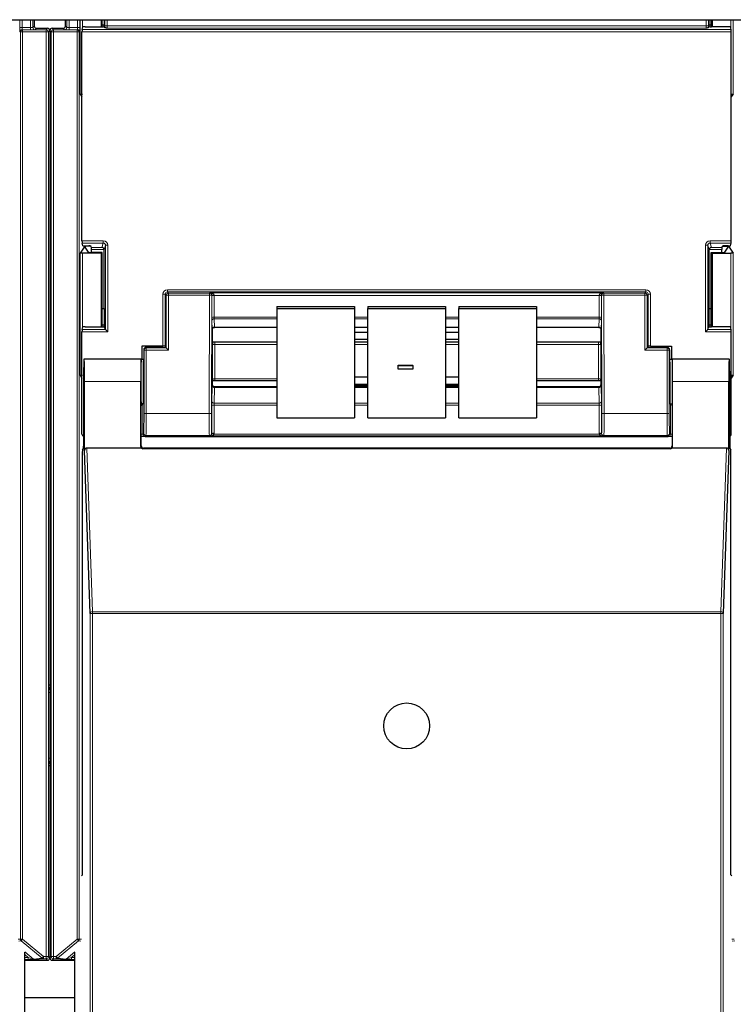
# Model space of a CAD drawing. Header units: millimetres. Extents: x 5 to 418, y 2 to 292.
# Tile 14 of 90: x 114 to 124, y 120 to 135. Entities that reach past the tile are written whole.
import ezdxf

# ---------------------------------------------------------------- set-up
doc = ezdxf.new("R2010")
doc.units = ezdxf.units.MM

msp = doc.modelspace()

# ---------------------------------------------------------------- linework, layer by layer
at = {"color": 7, "linetype": 'Continuous', "lineweight": 25}
for p, q in [((60.413, 135.1737), (138.2464, 135.1737)), ((113.9512, 135.1737), (113.9512, 135.0777)), ((114.4195, 135.0777), (114.4195, 135.1737)), ((114.9577, 135.1737), (114.9577, 135.0674)), ((114.9687, 135.0674), (114.9687, 135.1737)), ((114.9989, 135.1737), (114.9986, 135.0933)), ((124.0835, 135.0933), (124.0833, 135.1737)), ((124.1135, 135.0674), (124.1135, 135.1737)), ((124.1244, 135.1737), (124.1244, 135.0674)), ((113.9845, 135.0444), (114.1512, 135.0444)), ((114.1845, 135.011), (114.1845, 125.2046)), ((114.1862, 135.011), (114.1862, 125.2215)), ((114.2195, 135.0444), (114.3862, 135.0444)), ((114.6682, 131.8566), (114.6682, 134.9921)), ((114.6687, 135.0254), (114.6822, 135.0657)), ((114.7155, 135.0674), (114.9667, 135.0674)), ((114.9986, 135.0933), (114.9687, 135.0933)), ((114.9986, 135.0933), (115.0033, 135.0792)), ((115, 135.0692), (115.0033, 135.0792)), ((115.0126, 135.0513), (115.0033, 135.0792)), ((124.0695, 135.0513), (124.0788, 135.0792)), ((124.0835, 135.0933), (124.0788, 135.0792)), ((124.0822, 135.0692), (124.0788, 135.0792)), ((124.1135, 135.0933), (124.0835, 135.0933)), ((124.3667, 135.0674), (124.1155, 135.0674)), ((124.4134, 135.0254), (124.4, 135.0657)), ((124.414, 131.8566), (124.414, 134.9921)), ((114.6403, 134.0579), (114.6682, 134.016)), ((124.4419, 134.0579), (124.414, 134.016)), ((114.6984, 131.7601), (114.6403, 131.6729)), ((114.6822, 131.783), (114.6687, 131.8233)), ((114.7155, 131.7813), (114.7688, 131.7813)), ((114.7165, 131.7754), (114.7165, 131.7609)), ((114.7668, 131.6855), (114.7165, 131.7609)), ((114.8034, 131.7756), (114.7318, 131.7756)), ((114.8088, 131.7593), (114.8021, 131.7796)), ((114.8094, 131.6846), (114.8094, 131.7261)), ((114.9994, 130.841), (114.9994, 131.7243)), ((124.0827, 130.841), (124.0827, 131.7243)), ((124.2728, 131.6846), (124.2728, 131.7261)), ((124.2733, 131.7593), (124.28, 131.7796)), ((124.2787, 131.7756), (124.3504, 131.7756)), ((124.3667, 131.7813), (124.3134, 131.7813)), ((124.3153, 131.6855), (124.3656, 131.7609)), ((124.3656, 131.7609), (124.3656, 131.7754)), ((124.3837, 131.7601), (124.4419, 131.6729)), ((124.4, 131.783), (124.4134, 131.8233)), ((114.9577, 131.6737), (114.6736, 131.6737)), ((114.9687, 131.6846), (114.8001, 131.6846)), ((114.9687, 131.6846), (114.9577, 131.6737)), ((114.9577, 131.6737), (114.9577, 130.5674)), ((114.9687, 130.5674), (114.9687, 131.6846)), ((124.1135, 131.6846), (124.1244, 131.6737)), ((124.1135, 131.6846), (124.282, 131.6846)), ((124.1135, 130.5674), (124.1135, 131.6846)), ((124.1244, 131.6737), (124.4086, 131.6737)), ((124.1244, 131.6737), (124.1244, 130.5674)), ((114.9687, 130.841), (114.9994, 130.841)), ((114.9994, 130.841), (114.9986, 130.5933)), ((117.5911, 130.8733), (118.7577, 130.8733)), ((117.5911, 130.8733), (117.5911, 130.8444)), ((117.5911, 130.8444), (118.7577, 130.8444)), ((117.5911, 130.8444), (117.5911, 129.203)), ((118.7577, 130.8733), (118.7577, 130.8444)), ((118.7577, 130.8444), (118.7577, 129.203)), ((118.9577, 130.8733), (120.1244, 130.8733)), ((118.9577, 130.8733), (118.9577, 130.8444)), ((118.9577, 130.8444), (120.1244, 130.8444)), ((118.9577, 129.203), (118.9577, 130.8444)), ((120.1244, 130.8733), (120.1244, 130.8444)), ((120.1244, 130.8444), (120.1244, 129.203)), ((120.3244, 130.8733), (121.4911, 130.8733)), ((120.3244, 130.8733), (120.3244, 130.8444)), ((120.3244, 130.8444), (121.4911, 130.8444)), ((120.3244, 129.203), (120.3244, 130.8444)), ((121.4911, 130.8733), (121.4911, 130.8444)), ((121.4911, 130.8444), (121.4911, 129.203)), ((124.0835, 130.5933), (124.0827, 130.841)), ((124.0827, 130.841), (124.1135, 130.841)), ((114.6687, 130.5254), (114.6822, 130.5657)), ((114.7155, 130.5674), (114.9667, 130.5674)), ((114.9986, 130.5933), (114.9687, 130.5933)), ((114.9986, 130.5933), (115.0033, 130.5792)), ((115, 130.5692), (115.0033, 130.5792)), ((115.0212, 130.5255), (115.0033, 130.5792)), ((116.6575, 130.5602), (117.5911, 130.5602)), ((118.7577, 130.5602), (118.9577, 130.5602)), ((118.9577, 130.5585), (118.7577, 130.5585)), ((120.1244, 130.5602), (120.3244, 130.5602)), ((120.3244, 130.5585), (120.1244, 130.5585)), ((121.4911, 130.5602), (122.4247, 130.5602)), ((124.0609, 130.5255), (124.0788, 130.5792)), ((124.0835, 130.5933), (124.0788, 130.5792)), ((124.0822, 130.5692), (124.0788, 130.5792)), ((124.1135, 130.5933), (124.0835, 130.5933)), ((124.3667, 130.5674), (124.1155, 130.5674)), ((124.4134, 130.5254), (124.4, 130.5657)), ((114.6682, 128.9577), (114.6682, 130.4921)), ((115.0213, 130.5254), (115.0546, 130.4921)), ((116.6244, 130.5284), (116.6244, 130.3445)), ((116.6244, 130.5284), (116.6244, 130.5284)), ((118.9577, 130.4825), (118.7577, 130.4825)), ((120.3244, 130.4825), (120.1244, 130.4825)), ((122.4577, 130.5284), (122.4577, 130.3445)), ((124.0276, 130.4921), (124.0609, 130.5254)), ((124.414, 128.9577), (124.414, 130.4921)), ((115.5644, 130.276), (115.5644, 130.0824)), ((115.8833, 130.276), (115.5644, 130.276)), ((115.8836, 130.2577), (115.6283, 130.2577)), ((115.9166, 130.2752), (115.9234, 130.265)), ((115.9169, 130.2583), (115.9234, 130.2626)), ((115.9234, 130.265), (115.9234, 130.2626)), ((115.933, 130.253), (115.9234, 130.2626)), ((115.9663, 130.2197), (115.933, 130.253)), ((116.6276, 130.3413), (116.6244, 130.3445)), ((116.6621, 130.3403), (117.5911, 130.3403)), ((118.7577, 130.38), (118.9577, 130.38)), ((118.7577, 130.3403), (118.9577, 130.3403)), ((120.1244, 130.38), (120.3244, 130.38)), ((120.1244, 130.3403), (120.3244, 130.3403)), ((121.4911, 130.3403), (122.4201, 130.3403)), ((122.4545, 130.3413), (122.4577, 130.3445)), ((123.1159, 130.2197), (123.1492, 130.253)), ((123.1492, 130.253), (123.1587, 130.2626)), ((123.1655, 130.2752), (123.1587, 130.265)), ((123.1587, 130.265), (123.1587, 130.2626)), ((123.1652, 130.2583), (123.1587, 130.2626)), ((123.1985, 130.2577), (123.4539, 130.2577)), ((123.1988, 130.276), (123.5177, 130.276)), ((123.5177, 130.276), (123.5177, 130.0824)), ((115.595, 130.2244), (115.595, 129.7491)), ((123.4872, 130.2244), (123.4872, 129.7491)), ((114.7002, 130.0802), (114.698, 130.0824)), ((115.5577, 130.0824), (114.698, 130.0824)), ((115.5548, 130.0824), (114.7009, 130.0824)), ((115.5551, 130.0821), (115.5575, 130.0802)), ((115.5577, 130.0824), (115.595, 130.0824)), ((119.4115, 129.9901), (119.6359, 129.9901)), ((119.4115, 129.9899), (119.4115, 129.9901)), ((119.4115, 129.9899), (119.6359, 129.9899)), ((119.4115, 129.9309), (119.4115, 129.9899)), ((119.6359, 129.9899), (119.6359, 129.9901)), ((119.6359, 129.9899), (119.6359, 129.9309)), ((123.4872, 130.0824), (123.5244, 130.0824)), ((124.3842, 130.0824), (123.5244, 130.0824)), ((123.5246, 130.0802), (123.5271, 130.0821)), ((124.3813, 130.0824), (123.5273, 130.0824)), ((124.3819, 130.0802), (124.3842, 130.0824)), ((114.6403, 129.8412), (114.6682, 129.7993)), ((118.9577, 129.8121), (118.7577, 129.8121)), ((119.6359, 129.9309), (119.4115, 129.9309)), ((120.3244, 129.8121), (120.1244, 129.8121)), ((124.4419, 129.8412), (124.414, 129.7993)), ((114.6922, 129.7491), (114.6922, 128.776)), ((114.7067, 128.712), (114.7067, 129.7491)), ((115.549, 128.7737), (115.549, 129.7491)), ((116.6274, 129.7572), (116.6244, 129.7542)), ((116.6244, 129.7542), (116.6244, 129.6994)), ((116.6244, 129.6994), (116.6244, 129.6994)), ((117.5911, 129.6667), (116.6576, 129.6667)), ((117.5911, 129.7582), (116.6616, 129.7582)), ((118.7577, 129.7096), (118.9577, 129.7096)), ((118.7577, 129.6915), (118.9577, 129.6915)), ((118.9577, 129.6667), (118.7577, 129.6667)), ((120.1244, 129.7096), (120.3244, 129.7096)), ((120.1244, 129.6915), (120.3244, 129.6915)), ((120.3244, 129.6667), (120.1244, 129.6667)), ((122.4205, 129.7582), (121.4911, 129.7582)), ((122.4246, 129.6667), (121.4911, 129.6667)), ((122.4547, 129.7572), (122.4577, 129.7542)), ((122.4577, 129.7542), (122.4577, 129.6994)), ((122.4577, 129.6994), (122.4577, 129.6994)), ((123.5331, 128.7737), (123.5331, 129.7491)), ((124.3754, 128.712), (124.3754, 129.7491)), ((124.39, 129.7491), (124.39, 128.776)), ((115.5577, 128.7824), (115.5577, 129.3824)), ((115.5892, 129.4157), (115.5833, 129.4069)), ((123.493, 129.4157), (123.4988, 129.4069)), ((123.5244, 129.3824), (123.5244, 128.7824)), ((117.5911, 129.203), (118.7577, 129.203)), ((118.9577, 129.203), (120.1244, 129.203)), ((120.3244, 129.203), (121.4911, 129.203)), ((115.5592, 128.9244), (115.5577, 128.9244)), ((115.6741, 128.9244), (123.4081, 128.9244)), ((123.5244, 128.9244), (123.5229, 128.9244)), ((114.6733, 122.3491), (114.6733, 128.6916)), ((114.6738, 128.7249), (114.6916, 128.7427)), ((114.7905, 126.2659), (114.7067, 128.712)), ((115.5599, 128.7491), (114.7398, 128.7491)), ((123.5001, 128.74), (115.582, 128.74)), ((123.4911, 128.7491), (115.5911, 128.7491)), ((124.3424, 128.7491), (123.5223, 128.7491)), ((124.3754, 128.712), (124.2916, 126.2659)), ((124.3906, 128.7427), (124.4083, 128.7249)), ((124.4089, 122.3491), (124.4089, 128.6916)), ((114.195, 125.111), (114.195, 124.0697)), ((114.1845, 123.9762), (114.1845, 121.1022)), ((114.1862, 123.9593), (114.1862, 121.1022)), ((114.6589, 122.3348), (114.6733, 122.3491)), ((124.4232, 122.3348), (124.4089, 122.3491)), ((113.8081, 104.6152), (113.8081, 121.1902)), ((114.5627, 104.6152), (114.5627, 121.1902)), ((113.8081, 121.0689), (114.1512, 121.0689)), ((114.2195, 121.0689), (114.5627, 121.0689)), ((113.8081, 120.5071), (114.5627, 120.5071))]:
    msp.add_line(p, q, dxfattribs=at)
at = {"color": 7, "linetype": 'Continuous', "lineweight": 18}
for p, q in [((113.7352, 135.057), (113.7352, 135.1737)), ((113.7685, 135.1737), (113.7685, 135.057)), ((113.8973, 135.057), (113.8973, 135.1737)), ((113.9306, 135.1737), (113.9306, 135.0571)), ((114.4401, 135.0571), (114.4401, 135.1737)), ((114.4735, 135.1737), (114.4735, 135.057)), ((114.6023, 135.057), (114.6023, 135.1737)), ((114.6356, 135.1737), (114.6356, 135.057)), ((114.6403, 134.0579), (114.6403, 135.1737)), ((114.6736, 135.1737), (114.6736, 135.04)), ((115.0125, 135.0816), (115.0125, 135.1737)), ((115.0458, 135.1737), (115.0458, 135.0816)), ((124.0363, 135.0816), (124.0363, 135.1737)), ((124.0696, 135.1737), (124.0696, 135.0816)), ((124.4086, 135.04), (124.4086, 135.1737)), ((124.4419, 135.1737), (124.4419, 134.0579)), ((113.7352, 135.057), (113.7685, 135.057)), ((113.7439, 134.9896), (113.7363, 134.9903)), ((113.7439, 134.9896), (113.7772, 134.9896)), ((113.7439, 121.3856), (113.7439, 134.9896)), ((113.7685, 135.057), (113.8973, 135.057)), ((113.7697, 135.0237), (113.7772, 135.0229)), ((113.8973, 135.0237), (113.7697, 135.0237)), ((113.7772, 134.9896), (113.7772, 135.0229)), ((113.7772, 135.0229), (114.1297, 135.0229)), ((113.7772, 134.9896), (113.7772, 121.3856)), ((114.1297, 134.9896), (113.7772, 134.9896)), ((113.8973, 135.0237), (113.8973, 135.057)), ((113.9306, 135.0571), (113.9512, 135.0777)), ((113.9845, 135.0444), (113.964, 135.0238)), ((114.1297, 135.0229), (114.1512, 135.0444)), ((114.1297, 134.9896), (114.1297, 135.0229)), ((114.1297, 134.9896), (114.1631, 134.9896)), ((114.1297, 121.1237), (114.1297, 134.9896)), ((114.1845, 135.011), (114.1631, 134.9896)), ((114.1631, 134.9896), (114.1631, 121.1237)), ((114.2077, 134.9896), (114.1862, 135.011)), ((114.2077, 134.9896), (114.241, 134.9896)), ((114.2077, 121.1237), (114.2077, 134.9896)), ((114.2195, 135.0444), (114.241, 135.0229)), ((114.241, 135.0229), (114.5935, 135.0229)), ((114.241, 135.0229), (114.241, 134.9896)), ((114.5935, 134.9896), (114.241, 134.9896)), ((114.241, 134.9896), (114.241, 121.1237)), ((114.4068, 135.0238), (114.3862, 135.0444)), ((114.4195, 135.0777), (114.4401, 135.0571)), ((114.4735, 135.057), (114.4735, 135.0237)), ((114.4735, 135.057), (114.6023, 135.057)), ((114.6011, 135.0237), (114.4735, 135.0237)), ((114.5935, 135.0229), (114.6011, 135.0237)), ((114.5935, 135.0229), (114.5935, 134.9896)), ((114.5935, 134.9896), (114.6269, 134.9896)), ((114.5935, 121.3856), (114.5935, 134.9896)), ((114.6023, 135.057), (114.6356, 135.057)), ((114.6344, 134.9903), (114.6269, 134.9896)), ((114.6269, 134.9896), (114.6269, 121.3856)), ((124.414, 134.9921), (114.6682, 134.9921)), ((114.6687, 135.0254), (124.4134, 135.0254)), ((115.0125, 135.0816), (115.0458, 135.0816)), ((115.0458, 135.0816), (124.0363, 135.0816)), ((124.0352, 135.0483), (115.0469, 135.0483)), ((124.0696, 135.0816), (124.0363, 135.0816)), ((114.6682, 131.8566), (114.9879, 131.8566)), ((114.9879, 131.8233), (114.6687, 131.8233)), ((114.6984, 131.7601), (114.6984, 131.7815)), ((114.7318, 131.7813), (114.7318, 131.7756)), ((114.8088, 131.7593), (114.9667, 131.7593)), ((114.9994, 131.7261), (114.8094, 131.7261)), ((114.9667, 131.7593), (114.9879, 131.8233)), ((114.9879, 131.8566), (114.9879, 131.8233)), ((115.0212, 131.7899), (114.9994, 131.7243)), ((115.0212, 131.7899), (115.0546, 131.7899)), ((115.0212, 130.5255), (115.0212, 131.7899)), ((115.0546, 131.7899), (115.0546, 130.4921)), ((124.0276, 130.4921), (124.0276, 131.7899)), ((124.0276, 131.7899), (124.0609, 131.7899)), ((124.0609, 131.7899), (124.0609, 130.5255)), ((124.0827, 131.7243), (124.0609, 131.7899)), ((124.2728, 131.7261), (124.0828, 131.7261)), ((124.0942, 131.8566), (124.414, 131.8566)), ((124.0942, 131.8233), (124.0942, 131.8566)), ((124.4134, 131.8233), (124.0942, 131.8233)), ((124.0942, 131.8233), (124.1155, 131.7593)), ((124.1155, 131.7593), (124.2733, 131.7593)), ((124.3504, 131.7756), (124.3504, 131.7813)), ((124.3837, 131.7815), (124.3837, 131.7601)), ((114.6403, 129.8412), (114.6403, 131.6729)), ((114.6736, 131.6737), (114.6736, 130.54)), ((124.4086, 130.54), (124.4086, 131.6737)), ((124.4419, 131.6729), (124.4419, 129.8412)), ((115.8833, 131.0571), (115.9166, 131.0571)), ((115.8833, 130.276), (115.8833, 131.0571)), ((115.933, 131.0408), (115.9166, 131.0571)), ((115.9166, 131.0571), (115.9166, 130.2752)), ((115.933, 130.253), (115.933, 131.0408)), ((115.9663, 131.0408), (115.933, 131.0408)), ((115.95, 131.0905), (115.95, 131.1238)), ((115.95, 131.1238), (123.1322, 131.1238)), ((115.95, 131.0905), (115.9663, 131.0741)), ((123.1322, 131.0905), (115.95, 131.0905)), ((115.9663, 131.0408), (115.9663, 131.0741)), ((115.9663, 131.0741), (116.5823, 131.0741)), ((115.9663, 131.0408), (115.9663, 130.2197)), ((116.5823, 131.0408), (115.9663, 131.0408)), ((116.5769, 129.2694), (116.5823, 131.0408)), ((116.5823, 131.0741), (116.5854, 131.0772)), ((116.5823, 131.0408), (116.5823, 131.0741)), ((116.5823, 131.0408), (116.6157, 131.0407)), ((116.5854, 131.0772), (122.4967, 131.0772)), ((116.6157, 131.0407), (116.6102, 129.2693)), ((116.6176, 131.0426), (116.6157, 131.0407)), ((116.6176, 130.7071), (116.6176, 131.0324)), ((116.6509, 131.0381), (116.6509, 130.7128)), ((122.4312, 131.0381), (116.6509, 131.0381)), ((122.4312, 130.7128), (122.4312, 131.0381)), ((122.4665, 131.0407), (122.4646, 131.0426)), ((122.4646, 131.0324), (122.4646, 130.7071)), ((122.4665, 131.0407), (122.4998, 131.0408)), ((122.4719, 129.2693), (122.4665, 131.0407)), ((122.4967, 131.0772), (122.4998, 131.0741)), ((122.4998, 131.0408), (122.4998, 131.0741)), ((122.4998, 131.0741), (123.1159, 131.0741)), ((122.4998, 131.0408), (122.5053, 129.2694)), ((123.1159, 131.0408), (122.4998, 131.0408)), ((123.1159, 131.0741), (123.1322, 131.0905)), ((123.1159, 131.0741), (123.1159, 131.0408)), ((123.1159, 130.2197), (123.1159, 131.0408)), ((123.1159, 131.0408), (123.1492, 131.0408)), ((123.1322, 131.0905), (123.1322, 131.1238)), ((123.1655, 131.0571), (123.1492, 131.0408)), ((123.1492, 131.0408), (123.1492, 130.253)), ((123.1655, 130.2752), (123.1655, 131.0571)), ((123.1655, 131.0571), (123.1988, 131.0571)), ((123.1988, 131.0571), (123.1988, 130.276)), ((116.6509, 130.7128), (117.5911, 130.7128)), ((117.5911, 130.6873), (116.6515, 130.6873)), ((116.6515, 130.6873), (116.6571, 130.5622)), ((118.7577, 130.7128), (118.9577, 130.7128)), ((118.9577, 130.6873), (118.7577, 130.6873)), ((120.1244, 130.7128), (120.3244, 130.7128)), ((120.3244, 130.6873), (120.1244, 130.6873)), ((121.4911, 130.7128), (122.4312, 130.7128)), ((122.4307, 130.6873), (121.4911, 130.6873)), ((122.425, 130.5622), (122.4307, 130.6873)), ((116.6238, 130.531), (116.6182, 130.656)), ((116.6571, 130.5622), (117.5911, 130.5622)), ((118.7577, 130.5622), (118.9577, 130.5622)), ((120.1244, 130.5622), (120.3244, 130.5622)), ((121.4911, 130.5622), (122.425, 130.5622)), ((122.464, 130.656), (122.4584, 130.531)), ((115.0546, 130.4921), (114.6682, 130.4921)), ((114.6687, 130.5254), (115.0213, 130.5254)), ((124.414, 130.4921), (124.0276, 130.4921)), ((124.0609, 130.5254), (124.4134, 130.5254)), ((115.6283, 130.2577), (115.633, 130.253)), ((115.633, 130.2197), (115.633, 130.253)), ((115.633, 130.253), (115.933, 130.253)), ((116.6273, 129.78), (116.6273, 130.2955)), ((116.6607, 130.3012), (116.6607, 129.7857)), ((117.5911, 130.3012), (116.6607, 130.3012)), ((118.9577, 130.3012), (118.7577, 130.3012)), ((120.3244, 130.3012), (120.1244, 130.3012)), ((122.4215, 130.3012), (121.4911, 130.3012)), ((122.4215, 129.7857), (122.4215, 130.3012)), ((122.4548, 130.2955), (122.4548, 129.78)), ((123.1492, 130.253), (123.4492, 130.253)), ((123.4492, 130.253), (123.4539, 130.2577)), ((123.4492, 130.2197), (123.4492, 130.253)), ((115.5996, 130.2197), (115.595, 130.2244)), ((115.633, 130.2197), (115.5996, 130.2197)), ((115.5996, 129.2694), (115.5996, 130.2197)), ((115.633, 130.2197), (115.633, 129.2694)), ((115.9663, 130.2197), (115.633, 130.2197)), ((123.4492, 130.2197), (123.1159, 130.2197)), ((123.4492, 129.2694), (123.4492, 130.2197)), ((123.4492, 130.2197), (123.4825, 130.2197)), ((123.4872, 130.2244), (123.4825, 130.2197)), ((123.4825, 130.2197), (123.4825, 129.2694)), ((115.5575, 130.0822), (115.5909, 130.0822)), ((123.4913, 130.0822), (123.5246, 130.0822)), ((115.549, 129.7491), (114.7067, 129.7491)), ((116.6182, 129.4495), (116.6238, 129.6845)), ((116.6571, 129.6589), (116.6515, 129.4238)), ((116.6571, 129.6589), (117.5911, 129.6589)), ((116.6607, 129.7857), (117.5911, 129.7857)), ((118.7577, 129.6589), (118.9577, 129.6589)), ((120.1244, 129.6589), (120.3244, 129.6589)), ((121.4911, 129.7857), (122.4215, 129.7857)), ((121.4911, 129.6589), (122.425, 129.6589)), ((122.4307, 129.4238), (122.425, 129.6589)), ((122.4584, 129.6845), (122.464, 129.4495)), ((124.3754, 129.7491), (123.5331, 129.7491)), ((115.5833, 129.4069), (115.5833, 128.9583)), ((116.6176, 128.9662), (116.6176, 129.3868)), ((116.6509, 129.3925), (116.6509, 128.9719)), ((117.5911, 129.3925), (116.6509, 129.3925)), ((116.6515, 129.4238), (117.5911, 129.4238)), ((118.7577, 129.4238), (118.9577, 129.4238)), ((118.9577, 129.3925), (118.7577, 129.3925)), ((120.1244, 129.4238), (120.3244, 129.4238)), ((120.3244, 129.3925), (120.1244, 129.3925)), ((121.4911, 129.4238), (122.4307, 129.4238)), ((122.4312, 129.3925), (121.4911, 129.3925)), ((122.4312, 128.9719), (122.4312, 129.3925)), ((122.4646, 129.3868), (122.4646, 128.9662)), ((123.4988, 128.9583), (123.4988, 129.4069)), ((115.633, 129.2694), (115.5996, 129.2694)), ((115.633, 129.2694), (116.5769, 129.2694)), ((116.5769, 129.2694), (116.6102, 129.2693)), ((122.4719, 129.2693), (122.5053, 129.2694)), ((122.5053, 129.2694), (123.4492, 129.2694)), ((123.4492, 129.2694), (123.4825, 129.2694)), ((115.5833, 128.9583), (115.5577, 128.9583)), ((115.5833, 128.9583), (115.5945, 128.9694)), ((115.6278, 128.9361), (115.6166, 128.9249)), ((116.5811, 128.9361), (115.6278, 128.9361)), ((116.5854, 128.9318), (116.5811, 128.9361)), ((122.4967, 128.9318), (116.5854, 128.9318)), ((116.6144, 128.9693), (116.6176, 128.9662)), ((116.6497, 128.9593), (122.4324, 128.9593)), ((122.4646, 128.9662), (122.4677, 128.9693)), ((122.501, 128.9361), (122.4967, 128.9318)), ((123.4543, 128.9361), (122.501, 128.9361)), ((123.4655, 128.9249), (123.4543, 128.9361)), ((123.4877, 128.9694), (123.4988, 128.9583)), ((123.5244, 128.9583), (123.4988, 128.9583)), ((115.549, 128.7737), (115.5577, 128.7824)), ((123.5244, 128.7824), (123.5331, 128.7737)), ((114.7398, 128.7491), (114.8238, 126.2956)), ((115.5911, 128.7491), (115.582, 128.74)), ((123.5001, 128.74), (123.4911, 128.7491)), ((124.2583, 126.2956), (124.3424, 128.7491)), ((114.7905, 104.3546), (114.7905, 126.2659)), ((114.7905, 126.2659), (114.8238, 126.2659)), ((114.8238, 126.2659), (114.8238, 126.2956)), ((114.8238, 126.2956), (124.2583, 126.2956)), ((114.8238, 126.2659), (114.8238, 104.354)), ((124.2583, 126.2659), (114.8238, 126.2659)), ((124.2583, 126.2659), (124.2583, 126.2956)), ((124.2583, 104.354), (124.2583, 126.2659)), ((124.2583, 126.2659), (124.2916, 126.2659)), ((124.2916, 126.2659), (124.2916, 104.3546)), ((114.1862, 125.2215), (114.1949, 125.2165)), ((114.1758, 124.0966), (114.1758, 125.0842)), ((114.1758, 125.0842), (114.195, 125.0842)), ((114.1759, 125.1895), (114.1845, 125.2046)), ((114.1758, 124.0966), (114.195, 124.0966)), ((114.1845, 123.9762), (114.1759, 123.9912)), ((114.1949, 123.9643), (114.1862, 123.9593)), ((113.7118, 121.3824), (113.7439, 121.3856)), ((113.7439, 121.3856), (113.7772, 121.3856)), ((113.7772, 121.3856), (113.7558, 121.36)), ((113.7772, 121.3856), (114.0894, 121.1237)), ((114.2813, 121.1237), (114.5935, 121.3856)), ((114.5935, 121.3856), (114.6269, 121.3856)), ((114.6149, 121.36), (114.5935, 121.3856)), ((114.6269, 121.3856), (114.6589, 121.3824)), ((124.4232, 121.3824), (124.4553, 121.3856)), ((113.7558, 121.36), (113.7178, 121.3562)), ((114.068, 121.0981), (113.7558, 121.36)), ((114.6149, 121.36), (114.3028, 121.0981)), ((114.653, 121.3562), (114.6149, 121.36)), ((124.4672, 121.36), (124.4292, 121.3562)), ((113.8078, 121.1962), (113.94, 121.0853)), ((113.8578, 121.1107), (113.8081, 121.1525)), ((113.8081, 121.1107), (113.8578, 121.1107)), ((113.8578, 121.1107), (113.8578, 121.0774)), ((113.94, 121.0853), (114.068, 121.0981)), ((114.0894, 121.0903), (113.9614, 121.0775)), ((114.068, 121.0981), (114.0894, 121.1237)), ((114.0894, 121.1237), (114.1297, 121.1237)), ((114.0894, 121.0903), (114.0894, 121.1237)), ((114.1297, 121.0903), (114.0894, 121.0903)), ((114.1297, 121.1237), (114.1631, 121.1237)), ((114.1297, 121.0903), (114.1297, 121.1237)), ((114.1512, 121.0689), (114.1297, 121.0903)), ((114.1631, 121.1237), (114.1845, 121.1022)), ((114.1862, 121.1737), (114.1845, 121.1737)), ((114.1862, 121.1022), (114.2077, 121.1237)), ((114.2077, 121.1237), (114.241, 121.1237)), ((114.241, 121.0903), (114.2195, 121.0689)), ((114.241, 121.1237), (114.2813, 121.1237)), ((114.241, 121.1237), (114.241, 121.0903)), ((114.2813, 121.0903), (114.241, 121.0903)), ((114.2813, 121.0903), (114.2813, 121.1237)), ((114.2813, 121.1237), (114.3028, 121.0981)), ((114.4094, 121.0775), (114.2813, 121.0903)), ((114.3028, 121.0981), (114.4308, 121.0853)), ((114.4308, 121.0853), (114.563, 121.1962)), ((114.5627, 121.1525), (114.5129, 121.1107)), ((114.5129, 121.1107), (114.5129, 121.0774)), ((114.5129, 121.1107), (114.5627, 121.1107)), ((113.8578, 121.0774), (113.8081, 121.0774)), ((114.5627, 121.0774), (114.5129, 121.0774))]:
    msp.add_line(p, q, dxfattribs=at)
at = {"color": 7, "linetype": 'Continuous', "lineweight": 25}
msp.add_circle((119.5411, 124.5824), 0.3442, dxfattribs=at)
at = {"color": 7, "linetype": 'Continuous', "lineweight": 18}
for centre, radius, start, end in [((113.7697, 134.9903), 0.0333, 90.00636, 180.00228), ((113.7772, 134.9896), 0.0333, 90.00636, 180.00228), ((113.964, 135.0571), 0.0333, 180.0002, 269.9998), ((114.1297, 134.9896), 0.0333, 0.0002, 89.9998), ((114.241, 134.9896), 0.0333, 90.0002, 179.9998), ((114.4068, 135.0571), 0.0333, 270.0002, 359.9998), ((114.5935, 134.9896), 0.0333, 359.99772, 89.99364), ((114.6011, 134.9903), 0.0333, 359.99772, 89.99364), ((115.9663, 131.0408), 0.0333, 90.02044, 179.97956), ((116.5823, 131.0408), 0.0333, 359.84417, 89.97948), ((116.6416, 130.6138), 0.4295, 88.75881, 93.20619), ((116.643, 130.9838), 0.0548, 81.72868, 117.63396), ((122.4405, 130.6138), 0.4295, 86.79381, 91.24119), ((122.4391, 130.9838), 0.0548, 62.36604, 98.27132), ((122.4998, 131.0408), 0.0333, 90.02052, 180.15583), ((123.1158, 131.0408), 0.0333, 0.02044, 89.97956), ((116.643, 130.6585), 0.0548, 81.72868, 117.63396), ((116.6507, 130.6547), 0.0326, 88.66024, 177.59954), ((122.4314, 130.6547), 0.0326, 2.40046, 91.33976), ((122.4391, 130.6585), 0.0548, 62.36604, 98.27132), ((116.6563, 130.5296), 0.0326, 88.66024, 177.59954), ((122.4258, 130.5296), 0.0326, 2.40046, 91.33976), ((115.633, 130.2197), 0.0333, 90.02044, 179.97956), ((116.6528, 130.2469), 0.0548, 81.72868, 117.63396), ((122.4294, 130.2469), 0.0548, 62.36604, 98.27132), ((123.4492, 130.2197), 0.0333, 0.02044, 89.97956), ((116.6541, 129.6894), 0.0307, 189.14008, 275.72189), ((116.6528, 129.7315), 0.0548, 81.72868, 117.63396), ((122.4294, 129.7315), 0.0548, 62.36604, 98.27132), ((122.4281, 129.6894), 0.0307, 264.27811, 350.85992), ((116.643, 129.3382), 0.0548, 81.72868, 117.63396), ((116.6484, 129.4543), 0.0307, 189.14008, 275.72189), ((122.4337, 129.4543), 0.0307, 264.27811, 350.85992), ((122.4391, 129.3382), 0.0548, 62.36604, 98.27132), ((115.6278, 128.9694), 0.0333, 180.02044, 269.97956), ((116.5811, 128.9694), 0.0333, 270.02036, 359.8033), ((116.6325, 128.9083), 0.0538, 71.31698, 106.71781), ((116.643, 128.9176), 0.0548, 81.72868, 117.63396), ((122.4391, 128.9176), 0.0548, 62.36604, 98.27132), ((122.4497, 128.9083), 0.0538, 73.28219, 108.68302), ((122.5011, 128.9694), 0.0333, 180.1967, 269.97964), ((123.4543, 128.9694), 0.0333, 270.02044, 359.97956), ((114.8224, 126.2637), 0.032, 87.42531, 175.98585), ((124.2598, 126.2637), 0.032, 4.01415, 92.57469), ((114.2592, 125.1895), 0.0833, 180.00042, 217.81526), ((114.2592, 123.9912), 0.0833, 142.1847, 179.99958), ((113.7772, 121.3856), 0.0333, 180.00099, 229.99351), ((114.5935, 121.3856), 0.0333, 310.00649, 359.99901), ((114.0894, 121.1237), 0.0333, 229.99382, 269.99754), ((114.1297, 121.1237), 0.0333, 270.0002, 359.9998), ((114.241, 121.1237), 0.0333, 180.0002, 269.9998), ((114.2813, 121.1237), 0.0333, 270.00246, 310.00618), ((113.9614, 121.1109), 0.0333, 229.99382, 269.99754), ((114.4094, 121.1109), 0.0333, 270.00246, 310.00618)]:
    msp.add_arc(centre, radius, start, end, dxfattribs=at)
at = {"color": 7, "linetype": 'Continuous', "lineweight": 25}
for centre, radius, start, end in [((113.9845, 135.0777), 0.0333, 180.00017, 269.99983), ((114.1512, 135.011), 0.0333, 0.00017, 89.99983), ((114.2195, 135.011), 0.0333, 90.00017, 179.99983), ((114.3862, 135.0777), 0.0333, 270.00017, 359.99983), ((114.2695, 125.2215), 0.0833, 179.9999, 203.42807), ((114.2695, 123.9593), 0.0833, 156.57193, 180.0001), ((114.1512, 121.1022), 0.0333, 270.00017, 359.99983), ((114.2195, 121.1022), 0.0333, 180.00017, 269.99983)]:
    msp.add_arc(centre, radius, start, end, dxfattribs=at)
at = {"color": 7, "linetype": 'Continuous', "lineweight": 18}
for centre, major_axis, ratio, start_param, end_param in [((113.7363, 135.057), (0, 0.0667), 0.0174551, 1.5707963, 3.1398473), ((113.7697, 135.057), (0, 0.0333), 0.0349101, 1.5707963, 3.1398473), ((113.8973, 135.0571), (0.0333, 0), 0.0034907, 4.712389, 6.28144), ((113.8973, 135.0238), (0.0667, 0), 0.0017453, 4.712389, 6.28144), ((114.4735, 135.0238), (0.0667, 0), 0.0017453, 3.143338, 4.712389), ((114.4735, 135.0571), (0.0333, 0), 0.0034907, 3.143338, 4.712389), ((114.6011, 135.057), (0, 0.0333), 0.0349101, 3.143338, 4.712389), ((114.6344, 135.057), (0, 0.0667), 0.0174551, 3.143338, 4.712389), ((115.0137, 135.0816), (0, 0.0667), 0.0174551, 1.5707963, 2.0425627), ((115.047, 135.0816), (0, 0.0333), 0.0349101, 1.5707963, 3.0892328), ((124.0351, 135.0816), (0, 0.0333), 0.0349101, 3.1939525, 4.712389), ((124.0685, 135.0816), (0, 0.0667), 0.0174551, 4.2406227, 4.712389), ((114.9879, 131.7898), (-0.0211, -0.0633), 0.9984779, 1.8927601, 3.462643), ((114.9879, 131.7898), (0.0106, 0.0318), 0.9954497, 5.0343527, 6.6042357), ((124.0943, 131.7898), (0.0211, -0.0633), 0.9984779, 2.8205423, 4.3904252), ((124.0943, 131.7898), (-0.0106, 0.0318), 0.9954497, 5.962135, 7.5320179), ((115.95, 131.0571), (0.0472, -0.0472), 0.9996955, 2.3563468, 3.9268385), ((115.95, 131.0571), (-0.0236, 0.0236), 0.999087, 5.4979394, 7.0684312), ((116.5854, 131.0439), (-0.0126, 0.0311), 0.9515581, 4.3066748, 5.8802434), ((116.5854, 131.0439), (0.0655, -0.0008), 0.5086981, 0.0033224, 1.576891), ((116.6188, 131.044), (0.0002, 0.0667), 0.017455, 1.5910756, 1.745383), ((116.6521, 131.0439), (0.0002, 0.0333), 0.034909, 1.591237, 1.7455444), ((122.4967, 131.0439), (0.0655, 0.0008), 0.5086981, 1.5647017, 3.1382703), ((122.4301, 131.0439), (-0.0002, 0.0333), 0.034909, 4.5376409, 4.6919483), ((122.4967, 131.0439), (0.0126, 0.0311), 0.9515581, 0.4029419, 1.9765105), ((122.4634, 131.044), (-0.0002, 0.0667), 0.017455, 4.5378023, 4.6921097), ((123.1322, 131.0571), (-0.0472, -0.0472), 0.9996955, 2.3563468, 3.9268385), ((123.1322, 131.0571), (0.0236, 0.0236), 0.999087, 5.4979394, 7.0684312), ((116.6188, 130.7187), (0.0002, 0.0667), 0.017455, 1.745383, 2.7925805), ((116.6521, 130.7186), (0.0002, 0.0333), 0.034909, 1.7455444, 2.792742), ((122.4301, 130.7186), (-0.0002, 0.0333), 0.034909, 3.4904434, 4.5376409), ((122.4634, 130.7187), (-0.0002, 0.0667), 0.017455, 3.4906048, 4.5378023), ((116.6577, 130.5935), (0.0002, 0.0333), 0.034909, 2.792742, 3.1418078), ((122.4244, 130.5935), (-0.0002, 0.0333), 0.034909, 3.1413775, 3.4904434), ((116.6244, 130.5936), (0.0002, 0.0667), 0.017455, 2.7925805, 3.3471363), ((122.4578, 130.5936), (-0.0002, 0.0667), 0.017455, 2.936049, 3.4906048), ((116.6618, 130.307), (0.0002, 0.0333), 0.034909, 6.2659472, 8.0287297), ((122.4203, 130.307), (-0.0002, 0.0333), 0.034909, 4.5376409, 6.3004235), ((123.4911, 129.7491), (0, 0.3333), 0.0192006, 3.3008949, 6.2482787), ((123.5244, 129.7491), (0, 0.3667), 0.0174551, 3.1431792, 5.8516002), ((116.6244, 129.6334), (0.0002, 0.0667), 0.017455, 0.1436297, 0.6981854), ((116.6577, 129.6333), (0.0002, 0.0333), 0.034909, 0.1349247, 0.6983468), ((116.6618, 129.7915), (0.0002, 0.0333), 0.034909, 1.7455444, 3.1592611), ((122.4203, 129.7915), (-0.0002, 0.0333), 0.034909, 3.1239242, 4.5376409), ((122.4244, 129.6333), (-0.0002, 0.0333), 0.034909, 5.5848385, 6.1482606), ((122.4578, 129.6334), (-0.0002, 0.0667), 0.017455, 5.5849999, 6.1395556), ((116.6188, 129.3984), (0.0002, 0.0667), 0.017455, 0.6981854, 1.745383), ((116.6521, 129.3983), (0.0002, 0.0333), 0.034909, 0.6983468, 1.7455444), ((122.4301, 129.3983), (-0.0002, 0.0333), 0.034909, 4.5376409, 5.5848385), ((122.4634, 129.3984), (-0.0002, 0.0667), 0.017455, 4.5378023, 5.5849999), ((115.5944, 129.2694), (0, 0.3), 0.0174551, 3.1590459, 4.712389), ((115.6277, 129.2694), (0, 0.3333), 0.0157096, 3.1590459, 4.712389), ((116.5821, 129.2694), (0.0009, 0.3333), 0.0157095, 1.5708399, 3.1241829), ((116.6154, 129.2693), (0.0009, 0.3), 0.017455, 1.5708501, 3.1241931), ((122.4667, 129.2693), (-0.0009, 0.3), 0.017455, 3.1589922, 4.7123352), ((122.5, 129.2694), (-0.0009, 0.3333), 0.0157095, 3.1590024, 4.7123455), ((123.4544, 129.2694), (0, 0.3333), 0.0157096, 1.5707963, 3.1241394), ((123.4878, 129.2694), (0, 0.3), 0.0174551, 1.5707963, 3.1241394), ((115.6167, 128.9583), (0.0236, 0.0236), 0.999087, 2.3563468, 3.9268385), ((116.5854, 128.9651), (0.0127, 0.0311), 0.9517046, 3.5460728, 4.9248829), ((116.5854, 128.9651), (0.0655, 0.0008), 0.5086435, 4.7062961, 6.0851062), ((116.5842, 128.9663), (-0.0139, 0.0306), 0.9906893, 4.0958032, 4.284408), ((116.5842, 128.9721), (-0.0271, 0.0612), 0.995438, 4.1059053, 4.2945101), ((122.4979, 128.9721), (0.0271, 0.0612), 0.995438, 1.9886753, 2.17728), ((122.4967, 128.9651), (0.0655, -0.0008), 0.5086435, 3.3396717, 4.7184819), ((122.4979, 128.9663), (0.0139, 0.0306), 0.9906893, 1.9987773, 2.1873821), ((122.4967, 128.9651), (-0.0127, 0.0311), 0.9517046, 1.3583024, 2.7371125), ((123.4655, 128.9583), (0.0236, -0.0236), 0.999087, 5.4979394, 7.0684312), ((113.8577, 121.1109), (0.0823, -0.0255), 0.0008127, 4.7143263, 6.2725671), ((114.5131, 121.1109), (0.0823, 0.0255), 0.0008127, 3.1522108, 4.7104517), ((113.8577, 121.0775), (0.1037, 0), 0.0011218, 4.7137261, 6.2719669), ((114.5131, 121.0775), (0.1037, 0), 0.0011218, 3.1528111, 4.7110519)]:
    msp.add_ellipse(centre, major_axis=major_axis, ratio=ratio, start_param=start_param, end_param=end_param, dxfattribs=at)
at = {"color": 7, "linetype": 'Continuous', "lineweight": 25}
for centre, major_axis, ratio, start_param, end_param in [((114.6688, 134.9921), (0, 0.0333), 0.0174551, 0.0523599, 1.5707963), ((114.7155, 135.0657), (0.0333, 0), 0.0524078, 1.5707963, 3.1241394), ((114.9667, 135.0692), (0.0333, 0), 0.0524078, 4.712389, 6.265732), ((124.1155, 135.0692), (0.0333, 0), 0.0524078, 3.1590459, 4.712389), ((124.3667, 135.0657), (0.0333, 0), 0.0524078, 0.0174533, 1.5707963), ((124.4134, 134.9921), (0, 0.0333), 0.0174551, 4.712389, 6.2308254), ((114.6736, 134.0579), (0.0333, 0), 0.0261859, 3.1590459, 4.712389), ((124.4086, 134.0579), (0.0333, 0), 0.0261859, 4.712389, 6.265732), ((114.6688, 131.8566), (0, 0.0333), 0.0174551, 1.5707963, 3.0892328), ((114.7155, 131.783), (0.0333, 0), 0.0524078, 3.1590459, 4.712389), ((114.7318, 131.7601), (0.0333, 0), 0.0261859, 2.045545, 3.1241394), ((114.7318, 131.7744), (0.0333, 0), 0.0349208, 1.5707963, 2.045545), ((114.7688, 131.7795), (0.0333, 0), 0.0524078, 0.0174533, 1.5707963), ((114.8088, 131.7261), (0, 0.0333), 0.0174551, 4.712389, 6.2308254), ((114.9667, 131.7261), (-0.0199, 0.0275), 0.9462863, 4.1136959, 5.6321324), ((114.9661, 131.7243), (-0.0105, -0.0317), 0.9984779, 1.8927601, 1.9442066), ((124.1161, 131.7243), (0.0105, -0.0317), 0.9984779, 4.3389788, 4.3904252), ((124.1155, 131.7261), (0.0199, 0.0275), 0.9462863, 0.6510529, 2.1694894), ((124.2733, 131.7261), (0, 0.0333), 0.0174551, 0.0523599, 1.5707963), ((124.3134, 131.7795), (0.0333, 0), 0.0524078, 1.5707963, 3.1241394), ((124.3504, 131.7744), (0.0333, 0), 0.0349208, 1.0960477, 1.5707963), ((124.3504, 131.7601), (0.0333, 0), 0.0261859, 0.0174533, 1.0960477), ((124.3667, 131.783), (0.0333, 0), 0.0524078, 4.712389, 6.265732), ((124.4134, 131.8566), (0, 0.0333), 0.0174551, 3.1939525, 4.712389), ((114.6736, 131.6728), (0.0333, 0), 0.0261859, 1.5707963, 3.1241394), ((114.8001, 131.6855), (0.0333, 0), 0.0261859, 3.1590459, 4.712389), ((124.282, 131.6855), (0.0333, 0), 0.0261859, 4.712389, 6.265732), ((124.4086, 131.6728), (0.0333, 0), 0.0261859, 0.0174533, 1.5707963), ((114.7155, 130.5657), (0.0333, 0), 0.0524078, 1.5707963, 3.1241394), ((114.9667, 130.5692), (0.0333, 0), 0.0524078, 4.712389, 6.265732), ((116.6577, 130.5935), (0.0002, 0.0333), 0.034909, 3.1418078, 3.3561641), ((122.4244, 130.5935), (-0.0002, 0.0333), 0.034909, 2.9270212, 3.1413775), ((124.1155, 130.5692), (0.0333, 0), 0.0524078, 3.1590459, 4.712389), ((124.3667, 130.5657), (0.0333, 0), 0.0524078, 0.0174533, 1.5707963), ((114.6688, 130.4921), (0, 0.0333), 0.0174551, 0.0523599, 1.5707963), ((115.0546, 130.5255), (0.0333, 0), 0.0524078, 3.1590459, 3.1939525), ((124.0276, 130.5255), (0.0333, 0), 0.0524078, 6.2308254, 6.265732), ((124.4134, 130.4921), (0, 0.0333), 0.0174551, 4.712389, 6.2308254), ((115.6283, 130.2244), (-0.0236, 0.0236), 0.9996955, 5.4979394, 7.0684312), ((115.8833, 130.2752), (0.0333, 0), 0.0261859, 0.0174533, 1.5707963), ((115.8836, 130.2583), (0.0333, 0), 0.0174551, 4.712389, 6.2570054), ((116.6285, 130.3071), (0.0002, 0.0667), 0.017455, 1.0317492, 1.745383), ((122.4536, 130.3071), (-0.0002, 0.0667), 0.017455, 4.5378023, 5.2514361), ((123.1985, 130.2583), (0.0333, 0), 0.0174551, 3.1677726, 4.712389), ((123.1988, 130.2752), (0.0333, 0), 0.0261859, 1.5707963, 3.1241394), ((123.4538, 130.2244), (0.0236, 0.0236), 0.9996955, 5.4979394, 7.0684312), ((114.698, 129.7491), (0, 0.3333), 0.0174551, 0, 1.5707963), ((114.7009, 129.7491), (0, 0.3333), 0.0174551, 4.712389, 6.3990863), ((115.5548, 129.7491), (0, 0.3333), 0.0174551, 6.2415702, 7.8539816), ((115.5578, 129.7491), (0, 0.3667), 0.0174551, 0.4315851, 3.1400061), ((115.5577, 129.7491), (0, 0.3333), 0.0174551, 0, 0.0349066), ((115.5911, 129.7491), (0, 0.3333), 0.0192006, 0.0349066, 2.9822904), ((123.5244, 129.7491), (0, 0.3333), 0.0174551, 6.2482787, 6.2831853), ((123.5273, 129.7491), (0, 0.3333), 0.0174551, 4.712389, 6.3248004), ((124.3813, 129.7491), (0, 0.3333), 0.0174551, 6.1672844, 7.8539816), ((124.3842, 129.7491), (0, 0.3333), 0.0174551, 4.712389, 6.2831853), ((114.6736, 129.8413), (0.0333, 0), 0.0261859, 3.1590459, 4.712389), ((124.4086, 129.8413), (0.0333, 0), 0.0261859, 4.712389, 6.265732), ((115.5891, 129.7491), (0, 0.3333), 0.0174551, 3.1677726, 4.712389), ((116.6285, 129.7916), (0.0002, 0.0667), 0.017455, 1.745383, 2.1135034), ((122.4536, 129.7916), (-0.0002, 0.0667), 0.017455, 4.1696819, 4.5378023), ((123.493, 129.7491), (0, 0.3333), 0.0174551, 1.5707963, 3.1154127), ((115.55, 129.4069), (0.0333, 0), 0.0261859, 5.1599776, 6.265732), ((114.7015, 128.9577), (-0.0236, -0.0236), 0.9996955, 5.4979394, 6.783802), ((124.3806, 128.9577), (0.0236, -0.0236), 0.9996955, 5.7825687, 7.0684312), ((114.6916, 128.776), (0, 0.0333), 0.0174551, 3.1590459, 4.712389), ((115.5824, 128.7737), (0.0236, 0.0236), 0.9996955, 2.3563468, 3.1864609), ((115.5911, 128.7824), (-0.0236, -0.0236), 0.9996955, 5.4979394, 7.0684312), ((123.4911, 128.7824), (-0.0236, 0.0236), 0.9996955, 2.3563468, 3.9268385), ((123.4998, 128.7737), (-0.0236, 0.0236), 0.9996955, 3.0967244, 3.9268385), ((124.3906, 128.776), (0, 0.0333), 0.0174551, 1.5707963, 3.1241394), ((114.6738, 128.6916), (0, 0.0333), 0.0174551, 0.0174533, 1.5707963), ((114.74, 128.7117), (-0.0013, 0.0374), 0.8908988, 6.2526748, 7.8155478), ((115.5832, 128.7746), (0.0137, 0.032), 0.9516992, 2.7872637, 3.5276413), ((123.4989, 128.7746), (-0.0137, 0.032), 0.9516992, 2.755544, 3.4959216), ((124.3421, 128.7117), (0.0013, 0.0374), 0.8908988, 4.7508228, 6.3136958), ((124.4083, 128.6916), (0, 0.0333), 0.0174551, 4.712389, 6.265732)]:
    msp.add_ellipse(centre, major_axis=major_axis, ratio=ratio, start_param=start_param, end_param=end_param, dxfattribs=at)
for points, knots in [([(115.0469, 135.0483), (115.0468, 135.0483), (115.0401, 135.0487), (115.0279, 135.0493), (115.0151, 135.0503), (115.0134, 135.051), (115.0126, 135.0513)], [0, 0, 0, 0, 0.0069027, 0.4128976, 0.7521669, 1, 1, 1, 1]), ([(124.0695, 135.0513), (124.0688, 135.051), (124.067, 135.0503), (124.0543, 135.0493), (124.0421, 135.0487), (124.0353, 135.0483), (124.0352, 135.0483)], [0, 0, 0, 0, 0.2478331, 0.5871024, 0.9930973, 1, 1, 1, 1]), ([(116.6245, 130.5312), (116.6245, 130.5312), (116.6245, 130.5313), (116.6247, 130.5323), (116.6251, 130.5348), (116.6265, 130.5397), (116.6305, 130.5474), (116.6386, 130.5551), (116.6485, 130.5598), (116.655, 130.5597), (116.6576, 130.5597)], [0, 0, 0, 0, 0.0589879, 0.1238611, 0.1744013, 0.2546619, 0.4160732, 0.6475644, 0.8604761, 1, 1, 1, 1]), ([(122.4247, 130.5597), (122.4264, 130.5598), (122.4318, 130.5602), (122.44, 130.5569), (122.4476, 130.5515), (122.4526, 130.5455), (122.4555, 130.54), (122.4568, 130.5356), (122.4574, 130.533), (122.4576, 130.5318), (122.4576, 130.5312), (122.4576, 130.5312), (122.4576, 130.5312)], [0, 0, 0, 0, 0.09289517, 0.2989097, 0.46490935, 0.60491203, 0.72141938, 0.81023407, 0.86496648, 0.90687951, 0.95686894, 1, 1, 1, 1]), ([(116.6276, 130.3413), (116.6284, 130.3412), (116.6301, 130.341), (116.6429, 130.3406), (116.6551, 130.3404), (116.6619, 130.3403), (116.6621, 130.3403)], [0, 0, 0, 0, 0.24730847, 0.58544299, 0.9931125, 1, 1, 1, 1]), ([(122.4201, 130.3403), (122.4202, 130.3403), (122.427, 130.3404), (122.4392, 130.3406), (122.452, 130.341), (122.4538, 130.3412), (122.4545, 130.3413)], [0, 0, 0, 0, 0.0068875, 0.41455701, 0.75269153, 1, 1, 1, 1]), ([(115.5575, 130.0802), (115.562, 130.0806), (115.5677, 130.081), (115.5775, 130.0816), (115.5816, 130.0818), (115.5843, 130.082), (115.5862, 130.082), (115.5875, 130.0821), (115.5884, 130.0821), (115.589, 130.0822), (115.5895, 130.0822), (115.5899, 130.0822), (115.5902, 130.0822), (115.5906, 130.0822), (115.5908, 130.0822), (115.5908, 130.0822), (115.5909, 130.0822)], [0, 0, 0, 0, 0.5499294, 0.7043433, 0.8062148, 0.8729938, 0.9166665, 0.9452305, 0.9639523, 0.9762787, 0.9844591, 0.9899609, 0.9956125, 0.9978401, 0.9996316, 1, 1, 1, 1]), ([(123.4913, 130.0822), (123.4914, 130.0822), (123.4915, 130.0822), (123.4919, 130.0822), (123.4929, 130.0822), (123.4953, 130.0821), (123.5034, 130.0817), (123.5155, 130.081), (123.5218, 130.0804), (123.5246, 130.0802)], [0, 0, 0, 0, 0.00188884, 0.00444598, 0.01116793, 0.04088886, 0.15868711, 0.62967089, 1, 1, 1, 1]), ([(116.6244, 129.6994), (116.6248, 129.6957), (116.6255, 129.6882), (116.6313, 129.6784), (116.6397, 129.6708), (116.6486, 129.6673), (116.6547, 129.6664), (116.6572, 129.6664), (116.6577, 129.6664)], [0, 0, 0, 0, 0.2147108, 0.4294223, 0.6441235, 0.8588478, 0.9659952, 1, 1, 1, 1]), ([(116.6333, 129.6774), (116.632, 129.6789), (116.6293, 129.6819), (116.6268, 129.687), (116.6254, 129.6913), (116.6249, 129.6939), (116.6247, 129.6948), (116.6247, 129.6951), (116.6247, 129.6952)], [0, 0, 0, 0, 0.2517316, 0.5254353, 0.7337081, 0.8618917, 0.9605601, 1, 1, 1, 1]), ([(116.6616, 129.7582), (116.6615, 129.7582), (116.6548, 129.7581), (116.6426, 129.7579), (116.6299, 129.7575), (116.6281, 129.7573), (116.6274, 129.7572)], [0, 0, 0, 0, 0.0069093, 0.4121797, 0.7519393, 1, 1, 1, 1]), ([(116.6576, 129.6672), (116.6558, 129.6671), (116.6503, 129.6667), (116.6422, 129.6701), (116.6359, 129.6741), (116.6337, 129.6769), (116.6333, 129.6774)], [0, 0, 0, 0, 0.1914603, 0.6026864, 0.9342801, 1, 1, 1, 1]), ([(122.4547, 129.7572), (122.454, 129.7573), (122.4522, 129.7575), (122.4395, 129.7579), (122.4274, 129.7581), (122.4206, 129.7582), (122.4205, 129.7582)], [0, 0, 0, 0, 0.2480607, 0.5878203, 0.9930907, 1, 1, 1, 1]), ([(122.4244, 129.6664), (122.425, 129.6664), (122.4274, 129.6664), (122.4336, 129.6673), (122.4424, 129.6708), (122.4509, 129.6784), (122.4566, 129.6882), (122.4574, 129.6957), (122.4577, 129.6994)], [0, 0, 0, 0, 0.0340048, 0.1411522, 0.3558765, 0.5705777, 0.7852892, 1, 1, 1, 1]), ([(122.4575, 129.6952), (122.4574, 129.6949), (122.4573, 129.6942), (122.4568, 129.6914), (122.4552, 129.6863), (122.4509, 129.6787), (122.4429, 129.6714), (122.4332, 129.667), (122.4269, 129.6671), (122.4245, 129.6672)], [0, 0, 0, 0, 0.0594616, 0.1154702, 0.2245848, 0.3871113, 0.6282733, 0.8591097, 1, 1, 1, 1]), ([(115.5892, 129.4157), (115.589, 129.4157), (115.5872, 129.4156), (115.5817, 129.4147), (115.573, 129.4112), (115.5646, 129.4036), (115.5588, 129.3937), (115.5581, 129.3862), (115.5577, 129.3824)], [0, 0, 0, 0, 0.0099195, 0.1088769, 0.3316896, 0.5544681, 0.7772339, 1, 1, 1, 1]), ([(115.6741, 128.9244), (115.6684, 128.9243), (115.6542, 128.9243), (115.6391, 128.9242), (115.6272, 128.924), (115.6208, 128.9239), (115.6149, 128.9239), (115.6068, 128.924), (115.5948, 128.9242), (115.5775, 128.9243), (115.5642, 128.9244), (115.5592, 128.9244)], [0, 0, 0, 0, 0.1330621, 0.3342914, 0.4091609, 0.4846928, 0.5105639, 0.5438591, 0.6869367, 0.8831699, 1, 1, 1, 1]), ([(115.6166, 128.9249), (115.6168, 128.9249), (115.6232, 128.9248), (115.6353, 128.9246), (115.655, 128.9244), (115.6684, 128.9244), (115.6741, 128.9244)], [0, 0, 0, 0, 0.00696, 0.4064555, 0.7501921, 1, 1, 1, 1]), ([(123.4081, 128.9244), (123.4137, 128.9244), (123.4272, 128.9244), (123.4468, 128.9246), (123.4589, 128.9248), (123.4654, 128.9249), (123.4655, 128.9249)], [0, 0, 0, 0, 0.2498079, 0.5935445, 0.99304, 1, 1, 1, 1]), ([(123.5229, 128.9244), (123.5172, 128.9243), (123.503, 128.9243), (123.488, 128.9242), (123.4761, 128.924), (123.4696, 128.9239), (123.4638, 128.9239), (123.4557, 128.924), (123.4437, 128.9242), (123.4263, 128.9243), (123.413, 128.9244), (123.4081, 128.9244)], [0, 0, 0, 0, 0.1330646, 0.3341643, 0.4090242, 0.4845468, 0.5104177, 0.543717, 0.6868876, 0.8832255, 1, 1, 1, 1]), ([(114.1949, 125.2165), (114.1949, 125.2164), (114.1949, 125.2131), (114.1949, 125.2012), (114.195, 125.1796), (114.195, 125.1472), (114.195, 125.1224), (114.195, 125.111)], [0, 0, 0, 0, 0.0051807, 0.1169611, 0.4233704, 0.73591, 1, 1, 1, 1]), ([(114.195, 124.0697), (114.195, 124.0584), (114.195, 124.0335), (114.195, 124.0012), (114.1949, 123.9796), (114.1949, 123.9677), (114.1949, 123.9644), (114.1949, 123.9643)], [0, 0, 0, 0, 0.26409, 0.5766296, 0.8830389, 0.9948193, 1, 1, 1, 1])]:
    msp.add_open_spline(points, degree=3, knots=knots, dxfattribs=at)
msp.add_open_spline([(123.4911, 129.4157), (123.4954, 129.4152), (123.5042, 129.4142), (123.5152, 129.4065), (123.5229, 129.3955), (123.5239, 129.3868), (123.5244, 129.3824)], degree=3, dxfattribs=at)
at = {"color": 7, "linetype": 'Continuous', "lineweight": 18}
for points, knots in [([(114.1758, 125.0842), (114.1758, 125.0956), (114.1758, 125.1204), (114.1758, 125.1527), (114.1758, 125.1743), (114.1759, 125.1861), (114.1759, 125.1894), (114.1759, 125.1895)], [0, 0, 0, 0, 0.264538, 0.5779488, 0.8835529, 0.9948101, 1, 1, 1, 1]), ([(114.1759, 125.1895), (114.1759, 125.1893), (114.1759, 125.1839), (114.1772, 125.1654), (114.1844, 125.142), (114.1924, 125.1244), (114.195, 125.1189)], [0, 0, 0, 0, 0.0098157, 0.2201312, 0.7528647, 1, 1, 1, 1]), ([(114.1759, 123.9912), (114.1759, 123.9914), (114.1759, 123.9946), (114.1758, 124.0065), (114.1758, 124.0281), (114.1758, 124.0604), (114.1758, 124.0852), (114.1758, 124.0966)], [0, 0, 0, 0, 0.00518986, 0.11644711, 0.42205118, 0.73546195, 1, 1, 1, 1]), ([(114.1759, 123.9912), (114.1759, 123.9915), (114.1759, 123.9969), (114.1772, 124.0154), (114.1844, 124.0388), (114.1924, 124.0563), (114.195, 124.0619)], [0, 0, 0, 0, 0.0098157, 0.2201312, 0.7528647, 1, 1, 1, 1])]:
    msp.add_open_spline(points, degree=3, knots=knots, dxfattribs=at)

doc.saveas('drawing.dxf')
